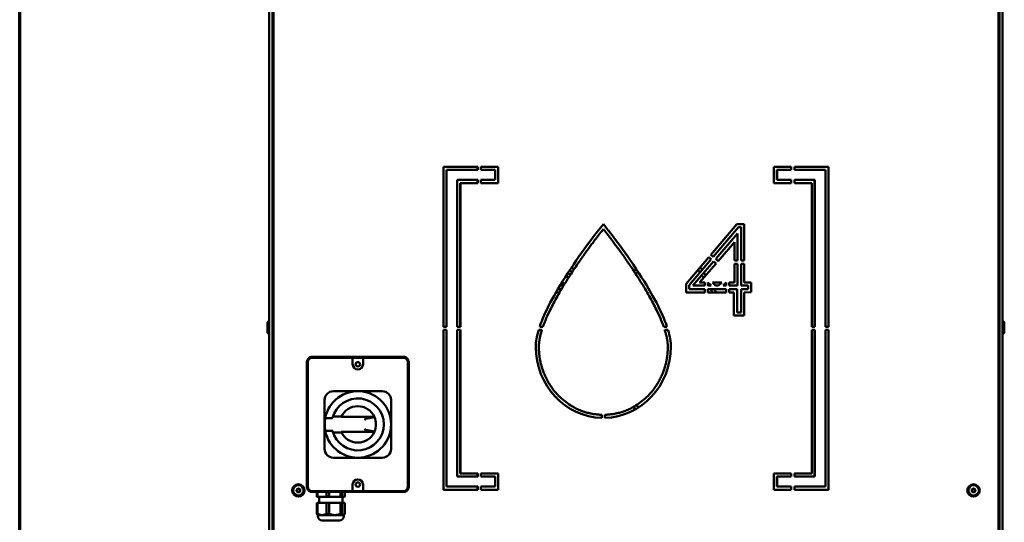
# Model space of a CAD drawing. Header units: millimetres. Extents: x 90 to 4365, y 90 to 12186.
# Tile 3 of 21: x 90 to 1038, y 1513 to 1996. Entities that reach past the tile are written whole.
import ezdxf

# ---------------------------------------------------------------- set-up
doc = ezdxf.new("R2010")
doc.units = ezdxf.units.MM
doc.header["$LTSCALE"] = 15
doc.layers.add('Cadre (ISO)', color=7, linetype='Continuous', lineweight=70)
doc.layers.add('Visible (ISO)', color=7, linetype='Continuous', lineweight=50)

# ---------------------------------------------------------------- blocks, each defined once
blk = doc.blocks.new('Cadres AQUA4D Border')
at = {"layer": 'Cadre (ISO)'}
blk.add_line((6, 6), (6, 204), dxfattribs=at)

msp = doc.modelspace()

# ---------------------------------------------------------------- linework, layer by layer
at = {"layer": 'Visible (ISO)'}
for p, q in [((330.33, 2479.78), (330.33, 957.78)), ((333.33, 957.78), (333.33, 2479.78)), ((1033.33, 2479.78), (1033.33, 957.78)), ((1036.33, 957.78), (1036.33, 2479.78)), ((334.33, 2178.78), (334.33, 907.78)), ((1032.33, 907.78), (1032.33, 2178.78)), ((498.05, 1700.78), (498.05, 1854.63)), ((498.05, 1854.63), (530.99, 1854.63)), ((500.87, 1851.63), (500.87, 1700.78)), ((501.05, 1851.63), (500.87, 1851.63)), ((501.05, 1851.63), (501.05, 1700.78)), ((530.99, 1851.63), (501.05, 1851.63)), ((530.82, 1854.63), (530.82, 1851.63)), ((530.99, 1854.63), (530.99, 1851.63)), ((533.99, 1854.63), (550.69, 1854.63)), ((533.99, 1851.63), (533.99, 1854.63)), ((547.69, 1851.63), (533.99, 1851.63)), ((547.69, 1841.98), (547.69, 1851.63)), ((550.51, 1854.63), (550.51, 1838.98)), ((550.69, 1854.63), (550.69, 1838.98)), ((816.14, 1854.63), (832.83, 1854.63)), ((816.14, 1838.98), (816.14, 1854.63)), ((819.14, 1851.63), (818.97, 1851.63)), ((818.97, 1851.63), (818.97, 1841.98)), ((819.14, 1851.63), (819.14, 1841.98)), ((832.83, 1851.63), (819.14, 1851.63)), ((832.66, 1854.63), (832.66, 1851.63)), ((832.83, 1854.63), (832.83, 1851.63)), ((835.83, 1854.63), (868.78, 1854.63)), ((835.83, 1851.63), (835.83, 1854.63)), ((865.78, 1851.63), (835.83, 1851.63)), ((865.78, 1700.78), (865.78, 1851.63)), ((868.61, 1854.63), (868.61, 1700.78)), ((868.78, 1854.63), (868.78, 1700.78)), ((511.3, 1700.78), (511.3, 1841.98)), ((511.3, 1841.98), (530.99, 1841.98)), ((514.13, 1838.98), (514.13, 1700.78)), ((514.3, 1838.98), (514.13, 1838.98)), ((514.3, 1838.98), (514.3, 1700.78)), ((530.99, 1838.98), (514.3, 1838.98)), ((530.82, 1841.98), (530.82, 1838.98)), ((530.99, 1841.98), (530.99, 1838.98)), ((533.99, 1838.98), (533.99, 1841.98)), ((533.99, 1841.98), (547.69, 1841.98)), ((550.69, 1838.98), (533.99, 1838.98)), ((832.83, 1838.98), (816.14, 1838.98)), ((818.97, 1841.98), (819.14, 1841.98)), ((819.14, 1841.98), (832.83, 1841.98)), ((832.66, 1841.98), (832.66, 1838.98)), ((832.83, 1841.98), (832.83, 1838.98)), ((835.83, 1841.98), (855.53, 1841.98)), ((835.83, 1838.98), (835.83, 1841.98)), ((852.53, 1838.98), (835.83, 1838.98)), ((852.53, 1700.78), (852.53, 1838.98)), ((855.35, 1841.98), (855.35, 1700.78)), ((855.53, 1841.98), (855.53, 1700.78)), ((647.56, 1794.11), (651.9, 1799.54)), ((651.9, 1794.74), (649.86, 1792.18)), ((651.9, 1799.54), (656.24, 1794.11)), ((653.89, 1792.24), (651.9, 1794.74)), ((755.35, 1769.96), (780.51, 1799.54)), ((781.9, 1796.54), (757.63, 1768.02)), ((780.51, 1799.54), (787.63, 1799.54)), ((784.63, 1796.54), (781.9, 1796.54)), ((784.63, 1764.37), (784.63, 1796.54)), ((787.63, 1799.54), (787.63, 1764.37)), ((760.07, 1765.95), (781.11, 1790.32)), ((778.11, 1782.26), (762.35, 1764)), ((778.11, 1764.37), (778.11, 1782.26)), ((781.11, 1790.32), (781.11, 1764.37)), ((731.51, 1741.94), (753.4, 1767.68)), ((755.69, 1765.73), (734.51, 1740.84)), ((738.07, 1740.48), (758.11, 1763.68)), ((753.4, 1767.68), (755.69, 1765.73)), ((757.63, 1768.02), (755.35, 1769.96)), ((758.11, 1763.68), (760.39, 1761.73)), ((762.35, 1764), (760.07, 1765.95)), ((781.11, 1764.37), (778.11, 1764.37)), ((787.63, 1764.37), (784.63, 1764.37)), ((621.72, 1753.09), (619.69, 1755.47)), ((621.42, 1758.07), (623.44, 1755.69)), ((760.39, 1761.73), (744.63, 1743.48)), ((778.11, 1761.37), (781.11, 1761.37)), ((778.11, 1743.48), (778.11, 1761.37)), ((781.11, 1761.37), (781.11, 1740.48)), ((784.63, 1761.37), (787.63, 1761.37)), ((784.63, 1740.48), (784.63, 1761.37)), ((787.63, 1761.37), (787.63, 1743.48)), ((618.29, 1747.8), (616.25, 1750.17)), ((617.94, 1752.8), (619.98, 1750.43)), ((608.04, 1736.85), (611.53, 1736.85)), ((611.03, 1740.48), (614.03, 1743.48)), ((613.71, 1740.48), (611.03, 1740.48)), ((614.03, 1743.48), (614.03, 1740.98)), ((731.51, 1733.85), (731.51, 1741.94)), ((734.51, 1740.84), (734.51, 1736.85)), ((734.51, 1736.85), (749.63, 1736.85)), ((749.63, 1740.48), (738.07, 1740.48)), ((744.63, 1743.48), (749.63, 1743.48)), ((749.63, 1743.48), (749.63, 1740.48)), ((749.63, 1736.85), (749.63, 1733.85)), ((752.63, 1740.48), (752.63, 1743.48)), ((752.63, 1743.48), (755.63, 1740.48)), ((755.63, 1740.48), (752.63, 1740.48)), ((752.63, 1736.85), (770.11, 1736.85)), ((752.63, 1733.85), (752.63, 1736.85)), ((756.87, 1743.48), (765.87, 1743.48)), ((759.87, 1740.48), (756.87, 1743.48)), ((762.87, 1740.48), (759.87, 1740.48)), ((765.87, 1743.48), (762.87, 1740.48)), ((767.11, 1740.48), (770.11, 1743.48)), ((770.11, 1740.48), (767.11, 1740.48)), ((770.11, 1743.48), (770.11, 1740.48)), ((770.11, 1736.85), (770.11, 1733.85)), ((773.11, 1743.48), (778.11, 1743.48)), ((773.11, 1740.48), (773.11, 1743.48)), ((781.11, 1740.48), (773.11, 1740.48)), ((773.11, 1736.85), (780.64, 1736.85)), ((773.11, 1733.85), (773.11, 1736.85)), ((780.64, 1736.85), (780.64, 1714.47)), ((791.19, 1740.48), (784.63, 1740.48)), ((784.63, 1736.85), (791.19, 1736.85)), ((784.63, 1714.47), (784.63, 1736.85)), ((787.63, 1743.48), (794.19, 1743.48)), ((791.19, 1736.85), (791.19, 1740.48)), ((794.19, 1743.48), (794.19, 1733.94)), ((609.76, 1733.85), (606.3, 1733.85)), ((749.63, 1733.85), (731.51, 1733.85)), ((770.11, 1733.85), (752.63, 1733.85)), ((777.64, 1733.85), (773.11, 1733.85)), ((777.64, 1711.47), (777.64, 1733.85)), ((794.19, 1733.94), (787.63, 1733.87)), ((787.63, 1733.87), (787.63, 1711.47)), ((787.63, 1711.47), (777.64, 1711.47)), ((780.64, 1714.47), (784.63, 1714.47)), ((328.73, 1705.03), (330.33, 1706.03)), ((328.73, 1695.03), (328.73, 1705.03)), ((501.05, 1700.78), (498.05, 1700.78)), ((498.05, 1697.78), (501.05, 1697.78)), ((498.05, 1543.93), (498.05, 1697.78)), ((500.87, 1697.78), (500.87, 1546.93)), ((501.05, 1697.78), (501.05, 1546.93)), ((514.3, 1700.78), (511.3, 1700.78)), ((511.3, 1697.78), (514.3, 1697.78)), ((511.3, 1556.57), (511.3, 1697.78)), ((514.13, 1697.78), (514.13, 1559.57)), ((514.3, 1697.78), (514.3, 1559.57)), ((589.66, 1697.78), (592.8, 1697.78)), ((593.8, 1700.78), (590.63, 1700.78)), ((713.17, 1700.78), (710, 1700.78)), ((711, 1697.78), (714.14, 1697.78)), ((855.35, 1700.78), (852.53, 1700.78)), ((855.53, 1700.78), (852.53, 1700.78)), ((852.53, 1697.78), (855.53, 1697.78)), ((852.53, 1559.57), (852.53, 1697.78)), ((855.35, 1697.78), (855.35, 1556.57)), ((855.53, 1697.78), (855.53, 1556.57)), ((868.61, 1700.78), (865.78, 1700.78)), ((868.78, 1700.78), (865.78, 1700.78)), ((865.78, 1697.78), (868.78, 1697.78)), ((865.78, 1546.93), (865.78, 1697.78)), ((868.61, 1697.78), (868.61, 1543.93)), ((868.78, 1697.78), (868.78, 1543.93)), ((1037.93, 1705.03), (1036.33, 1706.03)), ((1037.93, 1705.03), (1037.93, 1695.03)), ((328.73, 1695.03), (330.33, 1694.03)), ((1037.93, 1695.03), (1036.33, 1694.03)), ((371.43, 1670.87), (409.53, 1670.87)), ((371.53, 1671.78), (459.53, 1671.78)), ((411.53, 1670.87), (409.53, 1670.87)), ((410.53, 1668.87), (410.53, 1669.87)), ((410.53, 1668.87), (410.53, 1664.68)), ((411.53, 1670.87), (419.53, 1670.87)), ((421.53, 1670.87), (419.53, 1670.87)), ((420.53, 1669.87), (420.53, 1668.87)), ((420.53, 1664.68), (420.53, 1668.87)), ((421.53, 1670.87), (459.62, 1670.87)), ((366.53, 1546.78), (366.53, 1666.78)), ((367.43, 1546.68), (367.43, 1666.87)), ((463.62, 1666.87), (463.62, 1546.68)), ((464.53, 1666.78), (464.53, 1546.78)), ((392.03, 1638.78), (407.59, 1638.78)), ((407.59, 1638.78), (415.53, 1638.78)), ((415.53, 1638.78), (423.46, 1638.78)), ((423.46, 1638.78), (439.03, 1638.78)), ((383.53, 1614.72), (383.53, 1630.28)), ((447.53, 1630.28), (447.53, 1614.72)), ((383.53, 1606.78), (383.53, 1614.72)), ((385.14, 1612.89), (390.26, 1612.89)), ((399.79, 1614.44), (391.73, 1614.44)), ((431.45, 1614.03), (399.6, 1614.03)), ((422.75, 1611.93), (421.84, 1611.01)), ((422.89, 1612.01), (431.58, 1613.74)), ((447.53, 1614.72), (447.53, 1606.78)), ((650.4, 1616.05), (650.4, 1613.05)), ((653.4, 1613.05), (653.4, 1616.05)), ((383.53, 1598.84), (383.53, 1606.78)), ((421.84, 1602.54), (422.75, 1601.63)), ((447.53, 1606.78), (447.53, 1598.84)), ((383.53, 1583.28), (383.53, 1598.84)), ((385.14, 1600.67), (390.26, 1600.67)), ((391.73, 1599.12), (399.79, 1599.12)), ((399.6, 1599.53), (431.45, 1599.53)), ((431.58, 1599.82), (422.89, 1601.55)), ((447.53, 1598.84), (447.53, 1583.28)), ((407.59, 1574.78), (392.03, 1574.78)), ((415.53, 1574.78), (407.59, 1574.78)), ((423.46, 1574.78), (415.53, 1574.78)), ((439.03, 1574.78), (423.46, 1574.78)), ((530.99, 1556.57), (511.3, 1556.57)), ((514.13, 1559.57), (514.3, 1559.57)), ((514.3, 1559.57), (530.99, 1559.57)), ((530.82, 1559.57), (530.82, 1556.57)), ((530.99, 1559.57), (530.99, 1556.57)), ((533.99, 1559.57), (550.69, 1559.57)), ((533.99, 1556.57), (533.99, 1559.57)), ((547.69, 1556.57), (533.99, 1556.57)), ((547.69, 1546.93), (547.69, 1556.57)), ((550.51, 1559.57), (550.51, 1543.93)), ((550.69, 1559.57), (550.69, 1543.93)), ((816.14, 1559.57), (832.83, 1559.57)), ((816.14, 1543.93), (816.14, 1559.57)), ((819.14, 1556.57), (818.97, 1556.57)), ((818.97, 1556.57), (818.97, 1546.93)), ((819.14, 1556.57), (819.14, 1546.93)), ((832.83, 1556.57), (819.14, 1556.57)), ((832.66, 1559.57), (832.66, 1556.57)), ((832.83, 1559.57), (832.83, 1556.57)), ((835.83, 1559.57), (852.53, 1559.57)), ((835.83, 1556.57), (835.83, 1559.57)), ((855.53, 1556.57), (835.83, 1556.57)), ((410.53, 1548.88), (410.53, 1544.68)), ((420.53, 1544.68), (420.53, 1548.88)), ((500.87, 1546.93), (501.05, 1546.93)), ((501.05, 1546.93), (530.99, 1546.93)), ((530.82, 1546.93), (530.82, 1543.93)), ((530.99, 1546.93), (530.99, 1543.93)), ((533.99, 1543.93), (533.99, 1546.93)), ((533.99, 1546.93), (547.69, 1546.93)), ((818.97, 1546.93), (819.14, 1546.93)), ((819.14, 1546.93), (832.83, 1546.93)), ((832.66, 1546.93), (832.66, 1543.93)), ((832.83, 1546.93), (832.83, 1543.93)), ((835.83, 1546.93), (865.78, 1546.93)), ((835.83, 1543.93), (835.83, 1546.93)), ((409.53, 1542.68), (371.43, 1542.68)), ((459.53, 1541.78), (371.53, 1541.78)), ((376.09, 1537.33), (376.09, 1541.78)), ((376.09, 1537.33), (376.83, 1537.33)), ((377.03, 1536.98), (376.75, 1537.05)), ((376.83, 1537.33), (376.83, 1541.78)), ((377.03, 1536.98), (381.18, 1536.98)), ((378.38, 1536.98), (378.38, 1531.38)), ((381.18, 1536.98), (393.41, 1536.98)), ((385.53, 1537.33), (385.53, 1541.78)), ((385.53, 1537.33), (387.85, 1537.33)), ((387.85, 1537.33), (387.85, 1541.78)), ((393.41, 1536.98), (401.76, 1536.98)), ((398.97, 1537.33), (398.97, 1541.78)), ((398.97, 1537.33), (400.55, 1537.33)), ((400.55, 1537.33), (400.55, 1541.78)), ((400.68, 1536.98), (400.68, 1531.38)), ((401.76, 1536.98), (402.03, 1536.98)), ((402.03, 1536.98), (402.3, 1537.05)), ((402.96, 1537.33), (402.96, 1541.78)), ((409.53, 1542.68), (411.53, 1542.68)), ((410.53, 1543.68), (410.53, 1544.68)), ((419.53, 1542.68), (411.53, 1542.68)), ((419.53, 1542.68), (421.53, 1542.68)), ((420.53, 1544.68), (420.53, 1543.68)), ((459.62, 1542.68), (421.53, 1542.68)), ((530.99, 1543.93), (498.05, 1543.93)), ((550.69, 1543.93), (533.99, 1543.93)), ((832.83, 1543.93), (816.14, 1543.93)), ((868.78, 1543.93), (835.83, 1543.93)), ((376.83, 1531.38), (376.09, 1531.38)), ((376.09, 1531.38), (376.09, 1520.87)), ((376.83, 1531.38), (385.53, 1531.38)), ((376.83, 1531.38), (376.83, 1520.87)), ((385.53, 1531.38), (385.53, 1520.87)), ((387.85, 1531.38), (385.53, 1531.38)), ((387.85, 1531.38), (387.85, 1520.87)), ((387.85, 1531.38), (398.97, 1531.38)), ((398.97, 1531.38), (398.97, 1520.87)), ((400.55, 1531.38), (398.97, 1531.38)), ((400.55, 1531.38), (400.55, 1520.87)), ((400.55, 1531.38), (402.96, 1531.38)), ((402.96, 1531.38), (402.96, 1520.87)), ((376.09, 1520.87), (376.83, 1520.87)), ((377.03, 1519.57), (376.75, 1519.84)), ((377.03, 1519.57), (381.18, 1519.57)), ((377.03, 1519.57), (377.03, 1518.62)), ((381.18, 1519.57), (393.41, 1519.57)), ((385.53, 1520.87), (387.85, 1520.87)), ((393.41, 1519.57), (401.76, 1519.57)), ((398.97, 1520.87), (400.55, 1520.87)), ((401.76, 1519.57), (402.03, 1519.57)), ((402.03, 1519.57), (402.3, 1519.84)), ((402.03, 1519.57), (402.03, 1518.62)), ((381.27, 1514.38), (397.79, 1514.38))]:
    msp.add_line(p, q, dxfattribs=at)
for centre, radius in [((415.53, 1664.68), 2.1), ((358.33, 1543.28), 6), ((358.33, 1543.28), 5), ((415.53, 1548.88), 2.1), ((1008.33, 1543.28), 6), ((1008.33, 1543.28), 5), ((358.33, 1543.28), 1.8), ((358.33, 1543.28), 1.5), ((1008.33, 1543.28), 1.8), ((1008.33, 1543.28), 1.5)]:
    msp.add_circle(centre, radius, dxfattribs=at)
for centre, radius, start, end in [((371.43, 1666.87), 4, 90, 180), ((409.53, 1669.87), 1, 360, 90), ((421.53, 1669.87), 1, 90, 180), ((459.62, 1666.87), 4, 360, 90), ((415.53, 1664.68), 5, 180, 360), ((459.53, 1666.78), 5, 360, 1.09957), ((392.03, 1630.28), 8.5, 90, 180), ((415.53, 1606.78), 32, 191.17196, 168.82804), ((415.53, 1606.78), 25, 194.35951, 165.64048), ((439.03, 1630.28), 8.5, 360, 90), ((415.53, 1606.78), 17.5, 24.47434, 155.52565), ((415.53, 1606.78), 32, 170.57943, 180), ((415.53, 1606.78), 32, 168.82804, 170.57943), ((415.53, 1606.78), 17.5, 336.55712, 23.44287), ((415.53, 1606.78), 32, 180, 189.42056), ((415.53, 1606.78), 31.89, 172.36987, 180), ((415.53, 1606.78), 31.89, 180, 187.63012), ((415.53, 1606.78), 32, 189.42056, 191.17196), ((415.53, 1606.78), 17.5, 204.47434, 335.52565), ((392.03, 1583.28), 8.5, 180, 270), ((439.03, 1583.28), 8.5, 270, 360), ((371.43, 1546.68), 4, 180, 270), ((415.53, 1548.88), 5, 360, 180), ((459.62, 1546.68), 4, 270, 360), ((409.53, 1543.68), 1, 270, 360), ((421.53, 1543.68), 1, 180, 270), ((381.27, 1518.62), 4.24, 180, 270), ((397.79, 1518.62), 4.24, 270, 360)]:
    msp.add_arc(centre, radius, start, end, dxfattribs=at)
for centre, major_axis, ratio, start_param, end_param in [((1416.75, 2353.89), (-825.65, -686.21), 0.122485, 5.909153, 6.086041), ((-110.09, 2351.53), (-822.79, 683.85), 0.122699, 3.339082, 3.516286), ((-50.09, 2353.89), (825.65, -686.21), 0.122485, 0.368495, 0.374032), ((-50.09, 2353.89), (825.65, -686.21), 0.122485, 0.318485, 0.328043), ((371.53, 1666.78), (-5, 0), 0.999999, 4.712389, 4.73149), ((459.53, 1666.78), (-5, 0), 0.999999, 4.693288, 4.712389), ((371.53, 1666.78), (0, 5), 0.999998, 1.551605, 1.570796), ((387.5, 1612.01), (3.54, 0), 0.097869, 3.125377, 3.147376), ((422.93, 1611.01), (0, 1), 0.438969, 0.087266, 0.413643), ((-1329.22, 1607.94), (1762.06, 0), 0.087156, 0.037771, 0.039647), ((387.5, 1601.55), (3.54, 0), 0.097869, 3.135809, 3.157808), ((422.93, 1602.54), (0, 1), 0.438969, 2.72795, 3.054326), ((-1329.22, 1605.62), (1762.06, 0), 0.087156, 6.243538, 6.245414), ((371.53, 1546.78), (0, 5), 1, 1.570796, 1.589988), ((459.53, 1546.78), (0, 5), 0.999998, 4.693198, 4.712389), ((371.53, 1546.78), (-5, 0), 0.999999, 1.551695, 1.570796), ((459.53, 1546.78), (0, -5), 0.999998, 0, 0.019101)]:
    msp.add_ellipse(centre, major_axis=major_axis, ratio=ratio, start_param=start_param, end_param=end_param, dxfattribs=at)
for points in [[(617.47, 1752.07), (632.33, 1775.01), (647.41, 1793.92), (647.56, 1794.11)], [(656.24, 1794.11), (656.39, 1793.92), (671.47, 1775.01), (686.33, 1752.07)], [(681.53, 1753.92), (682.13, 1754.83), (682.72, 1755.74), (683.33, 1756.64)], [(685.12, 1753.92), (684.52, 1753.02), (683.93, 1752.1), (683.33, 1751.18)], [(744.94, 1753.09), (744.37, 1753.96), (743.79, 1754.83), (743.21, 1755.69)], [(745.23, 1758.07), (745.81, 1757.21), (746.38, 1756.34), (746.96, 1755.47)], [(748.36, 1747.8), (747.8, 1748.68), (747.24, 1749.56), (746.67, 1750.43)], [(748.71, 1752.8), (748.87, 1752.56), (749.03, 1752.31), (749.18, 1752.07)], [(752.94, 1740.48), (752.84, 1740.65), (752.73, 1740.81), (752.63, 1740.98)], [(756.89, 1733.85), (756.31, 1734.86), (755.72, 1735.86), (755.12, 1736.85)], [(683.33, 1621.55), (682.34, 1622.13), (681.37, 1622.73), (680.42, 1623.35)], [(683.33, 1625.05), (684.28, 1624.46), (685.25, 1623.89), (686.24, 1623.35)]]:
    msp.add_open_spline(points, degree=3, dxfattribs=at)
for points, knots in [([(649.86, 1792.18), (649.82, 1792.13), (649.7, 1791.98), (649.43, 1791.63), (649.01, 1791.1), (648.46, 1790.4), (647.41, 1789.06), (646.26, 1787.56), (644.57, 1785.34), (643.03, 1783.31), (640.9, 1780.45), (639.04, 1777.94), (636.56, 1774.55), (634.46, 1771.63), (631.72, 1767.78), (629.45, 1764.53), (626.54, 1760.31), (623.58, 1755.92), (621.18, 1752.28), (619.99, 1750.44)], [3.0284341, 3.0284341, 3.0284341, 3.0284341, 3.068916, 3.1093979, 3.1296389, 3.1903617, 3.2308436, 3.3118075, 3.3522894, 3.4332532, 3.4737351, 3.554699, 3.5951809, 3.6761447, 3.7166266, 3.7975904, 3.8380723, 3.9190362, 4, 4, 4, 4]), ([(683.81, 1750.44), (682.59, 1752.33), (680.13, 1756.06), (677.1, 1760.54), (674.13, 1764.85), (671.81, 1768.16), (669.01, 1772.09), (666.88, 1775.05), (664.36, 1778.48), (662.49, 1781.01), (660.35, 1783.86), (658.82, 1785.89), (657.32, 1787.85), (656.45, 1788.97), (655.71, 1789.93), (655.27, 1790.49), (654.85, 1791.03), (654.61, 1791.34), (654.4, 1791.6), (654.28, 1791.75), (654.15, 1791.91), (654.07, 1792.02), (653.99, 1792.12), (653.96, 1792.16), (653.93, 1792.2), (653.92, 1792.21), (653.91, 1792.23), (653.9, 1792.23), (653.9, 1792.24), (653.89, 1792.24)], [0.0000001, 0.0000001, 0.0000001, 0.0000001, 0.0829385, 0.1658769, 0.2073461, 0.2902846, 0.3317538, 0.4146922, 0.4561614, 0.5390999, 0.5805691, 0.6635075, 0.7049767, 0.7671805, 0.7879151, 0.8293844, 0.850119, 0.8812209, 0.8915882, 0.9123228, 0.9226901, 0.9434247, 0.953792, 0.969343, 0.9745266, 0.9823021, 0.9848939, 0.9900776, 0.9952612, 0.9952612, 0.9952612, 0.9952612]), ([(619.99, 1750.44), (616.62, 1745.24), (610.44, 1735.28), (604.13, 1723.92), (599.41, 1714.46), (596.79, 1708.58), (594.89, 1703.79), (594.17, 1701.83), (593.8, 1700.78)], [4.0000013, 4.0000013, 4.0000013, 4.0000013, 4.1666679, 4.3333345, 4.4166678, 4.5416678, 4.5833344, 4.6335512, 4.6335512, 4.6335512, 4.6335512]), ([(710, 1700.78), (709.63, 1701.83), (708.91, 1703.79), (707.01, 1708.58), (704.39, 1714.46), (699.67, 1723.92), (693.36, 1735.28), (687.18, 1745.24), (683.81, 1750.44)], [7.3664493, 7.3664493, 7.3664493, 7.3664493, 7.4166668, 7.4583335, 7.5833334, 7.6666667, 7.8333333, 7.9999999, 7.9999999, 7.9999999, 7.9999999]), ([(650.4, 1613.05), (615.21, 1613.89), (586.83, 1644.25), (586.83, 1681.45), (586.83, 1686.14), (587.78, 1691.59), (589.66, 1697.78)], [6.013972, 6.013972, 6.013972, 6.013972, 7, 7, 7, 7.302951, 7.302951, 7.302951, 7.302951]), ([(592.8, 1697.78), (592.64, 1697.26), (592.35, 1696.33), (591.92, 1694.82), (591.6, 1693.64), (591.32, 1692.48), (591.14, 1691.72), (590.93, 1690.78), (590.77, 1690.04), (590.6, 1689.14), (590.47, 1688.42), (590.34, 1687.64), (590.27, 1687.12), (590.2, 1686.61), (590.15, 1686.27), (590.1, 1685.85), (590.06, 1685.52), (590.02, 1685.1), (589.99, 1684.78), (589.96, 1684.41), (589.94, 1684.17), (589.92, 1683.94), (589.91, 1683.78), (589.9, 1683.58), (589.89, 1683.42), (589.88, 1683.23), (589.87, 1683.07), (589.86, 1682.88), (589.85, 1682.73), (589.85, 1682.54), (589.84, 1682.38), (589.84, 1682.2), (589.84, 1682.04), (589.83, 1681.87), (589.83, 1681.68), (589.83, 1681.71), (589.83, 1681.22), (589.83, 1680.8), (589.84, 1680.41), (589.85, 1679.95), (589.85, 1679.57), (589.87, 1679.1), (589.88, 1678.73), (589.9, 1678.26), (589.92, 1677.89), (589.95, 1677.43), (589.97, 1677.06), (590, 1676.5), (590.05, 1675.95), (590.12, 1675.12), (590.19, 1674.38), (590.29, 1673.47), (590.38, 1672.74), (590.52, 1671.65), (590.68, 1670.57), (590.96, 1668.96), (591.23, 1667.54), (591.62, 1665.78), (591.96, 1664.39), (592.52, 1662.31), (593.15, 1660.27), (594.2, 1657.26), (595.25, 1654.65), (596.71, 1651.47), (597.99, 1649), (599.73, 1646), (601.22, 1643.68), (603.21, 1640.88), (604.9, 1638.72), (607.58, 1635.62), (610.45, 1632.71), (615.05, 1628.71), (619.46, 1625.57), (624.74, 1622.55), (628.41, 1620.84), (632.21, 1619.38), (634.79, 1618.53), (637.76, 1617.72), (639.77, 1617.27), (641.8, 1616.89), (643.16, 1616.67), (644.88, 1616.44), (646.27, 1616.29), (647.84, 1616.16), (648.89, 1616.1), (649.8, 1616.07), (650.19, 1616.05), (650.4, 1616.05)], [4.682417, 4.682417, 4.682417, 4.682417, 4.708334, 4.729168, 4.760418, 4.770834, 4.791668, 4.802084, 4.822918, 4.833334, 4.854168, 4.864584, 4.880209, 4.885418, 4.895834, 4.901043, 4.911459, 4.916668, 4.927084, 4.932293, 4.940105, 4.942709, 4.947918, 4.950522, 4.95573, 4.958334, 4.963543, 4.966147, 4.971355, 4.973959, 4.979168, 4.981772, 4.98698, 4.989584, 4.994793, 4.997397, 5.002605, 5.005209, 5.010418, 5.013022, 5.01823, 5.020834, 5.026043, 5.028647, 5.033855, 5.036459, 5.041668, 5.044272, 5.052084, 5.057293, 5.067709, 5.072918, 5.083334, 5.088543, 5.104168, 5.114584, 5.135418, 5.145834, 5.166668, 5.177084, 5.208334, 5.229168, 5.270834, 5.291668, 5.333334, 5.354167, 5.395834, 5.416667, 5.458334, 5.479167, 5.541667, 5.583334, 5.666667, 5.708334, 5.770834, 5.791667, 5.833334, 5.854167, 5.885417, 5.895834, 5.916667, 5.927084, 5.947917, 5.958334, 5.973959, 5.979167, 5.985324, 5.985324, 5.985324, 5.985324]), ([(653.4, 1616.05), (653.61, 1616.05), (653.99, 1616.07), (654.91, 1616.1), (655.96, 1616.16), (657.53, 1616.29), (658.92, 1616.44), (660.64, 1616.67), (662, 1616.89), (664.03, 1617.27), (666.04, 1617.72), (669.01, 1618.53), (671.59, 1619.38), (675.38, 1620.84), (679.06, 1622.55), (684.34, 1625.57), (688.75, 1628.71), (693.35, 1632.71), (696.22, 1635.62), (698.9, 1638.72), (700.59, 1640.88), (702.58, 1643.68), (704.07, 1646), (705.81, 1649), (707.09, 1651.47), (708.4, 1654.33), (709.21, 1656.28), (709.95, 1658.27), (710.42, 1659.6), (710.96, 1661.29), (711.37, 1662.66), (711.84, 1664.39), (712.18, 1665.78), (712.53, 1667.36), (712.74, 1668.43), (712.94, 1669.5), (713.06, 1670.21), (713.2, 1671.11), (713.3, 1671.84), (713.43, 1672.74), (713.51, 1673.47), (713.6, 1674.29), (713.66, 1674.84), (713.71, 1675.39), (713.74, 1675.76), (713.78, 1676.22), (713.8, 1676.59), (713.83, 1677.06), (713.86, 1677.43), (713.88, 1677.89), (713.9, 1678.26), (713.92, 1678.73), (713.93, 1679.1), (713.95, 1679.57), (713.96, 1679.94), (713.96, 1680.43), (713.97, 1680.76), (713.97, 1681.44), (713.97, 1681.48), (713.97, 1681.71), (713.97, 1681.85), (713.97, 1682.04), (713.96, 1682.19), (713.96, 1682.38), (713.95, 1682.54), (713.95, 1682.73), (713.94, 1682.88), (713.93, 1683.07), (713.92, 1683.23), (713.91, 1683.46), (713.9, 1683.7), (713.87, 1684.05), (713.85, 1684.37), (713.81, 1684.78), (713.78, 1685.1), (713.73, 1685.6), (713.67, 1686.1), (713.57, 1686.86), (713.47, 1687.55), (713.33, 1688.42), (713.2, 1689.14), (712.99, 1690.23), (712.75, 1691.34), (712.26, 1693.43), (711.7, 1695.51), (711.16, 1697.26), (711, 1697.78)], [6.014676, 6.014676, 6.014676, 6.014676, 6.020834, 6.026042, 6.041667, 6.052084, 6.072917, 6.083334, 6.104167, 6.114584, 6.145834, 6.166667, 6.208334, 6.229167, 6.291667, 6.333334, 6.416667, 6.458334, 6.520834, 6.541667, 6.583334, 6.604167, 6.645834, 6.666667, 6.708334, 6.729167, 6.760417, 6.770834, 6.791667, 6.802084, 6.822917, 6.833334, 6.854167, 6.864584, 6.880209, 6.885417, 6.895834, 6.901042, 6.911459, 6.916667, 6.927084, 6.932292, 6.940104, 6.942709, 6.947917, 6.950521, 6.955729, 6.958334, 6.963542, 6.966146, 6.971354, 6.973959, 6.979167, 6.981771, 6.986979, 6.989584, 6.994792, 6.997396, 7.002604, 7.005209, 7.010417, 7.013021, 7.018229, 7.020834, 7.026042, 7.028646, 7.033854, 7.036459, 7.041667, 7.044271, 7.052084, 7.057292, 7.067709, 7.072917, 7.083334, 7.088542, 7.104167, 7.114584, 7.135417, 7.145834, 7.166667, 7.177084, 7.208334, 7.229167, 7.291667, 7.317583, 7.317583, 7.317583, 7.317583]), ([(714.14, 1697.78), (716.02, 1691.59), (716.97, 1686.14), (716.97, 1681.45), (716.97, 1644.25), (688.59, 1613.89), (653.4, 1613.05)], [4.697049, 4.697049, 4.697049, 4.697049, 5, 5, 5, 5.986028, 5.986028, 5.986028, 5.986028]), ([(366.53, 1666.87), (366.53, 1667.2), (366.57, 1667.51), (366.64, 1667.82), (366.7, 1668.14), (366.8, 1668.45), (366.93, 1668.74), (367.05, 1669.03), (367.2, 1669.31), (367.38, 1669.58), (367.56, 1669.84), (367.77, 1670.09), (367.99, 1670.31), (368.22, 1670.54), (368.46, 1670.74), (368.73, 1670.92), (368.99, 1671.1), (369.28, 1671.25), (369.57, 1671.38), (369.86, 1671.5), (370.17, 1671.6), (370.48, 1671.67), (370.79, 1671.73), (371.11, 1671.77), (371.43, 1671.78)], [0, 0, 0, 0, 0.000955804, 0.000955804, 0.000955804, 0.001911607, 0.001911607, 0.001911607, 0.002867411, 0.002867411, 0.002867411, 0.003823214, 0.003823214, 0.003823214, 0.004779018, 0.004779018, 0.004779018, 0.005734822, 0.005734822, 0.005734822, 0.006690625, 0.006690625, 0.006690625, 0.007646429, 0.007646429, 0.007646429, 0.007646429]), ([(459.62, 1671.78), (459.94, 1671.77), (460.26, 1671.73), (460.57, 1671.67), (460.89, 1671.6), (461.19, 1671.5), (461.49, 1671.38), (461.78, 1671.25), (462.06, 1671.1), (462.32, 1670.92), (462.59, 1670.74), (462.84, 1670.54), (463.06, 1670.31), (463.29, 1670.09), (463.49, 1669.84), (463.67, 1669.58), (463.85, 1669.31), (464, 1669.03), (464.13, 1668.74), (464.25, 1668.45), (464.35, 1668.14), (464.42, 1667.83), (464.48, 1667.51), (464.52, 1667.2), (464.53, 1666.87)], [0, 0, 0, 0, 0.000955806, 0.000955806, 0.000955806, 0.001911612, 0.001911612, 0.001911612, 0.002867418, 0.002867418, 0.002867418, 0.003823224, 0.003823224, 0.003823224, 0.00477903, 0.00477903, 0.00477903, 0.005734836, 0.005734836, 0.005734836, 0.006690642, 0.006690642, 0.006690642, 0.007646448, 0.007646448, 0.007646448, 0.007646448]), ([(383.92, 1611.01), (383.93, 1611.04), (383.93, 1611.06), (383.94, 1611.12), (383.94, 1611.15), (383.95, 1611.25), (383.95, 1611.32), (383.97, 1611.49), (383.97, 1611.6), (383.97, 1611.77), (383.97, 1611.84), (383.96, 1611.93), (383.96, 1611.95), (383.96, 1611.99), (383.96, 1612), (383.96, 1612.01)], [0.000001, 0.000001, 0.000001, 0.000001, 0.0075579, 0.0075579, 0.0171673, 0.0171673, 0.0378539, 0.0378539, 0.0745063, 0.0745063, 0.1083759, 0.1083759, 0.1291652, 0.1291652, 0.1488433, 0.1488433, 0.1488433, 0.1488433]), ([(385.14, 1612.89), (385.01, 1612.89), (384.86, 1612.89), (384.63, 1612.9), (384.51, 1612.91), (384.33, 1612.92), (384.25, 1612.94), (384.16, 1612.96), (384.13, 1612.97), (384.13, 1612.98)], [-0.1490348, -0.1490348, -0.1490348, -0.1490348, -0.1111266, -0.1111266, -0.0738648, -0.0738648, -0.0369528, -0.0369528, 0, 0, 0, 0]), ([(391.31, 1612.98), (391.31, 1612.97), (391.27, 1612.96), (391.17, 1612.94), (391.09, 1612.92), (390.9, 1612.91), (390.77, 1612.9), (390.54, 1612.89), (390.38, 1612.89), (390.26, 1612.89)], [-0.3011456, -0.3011456, -0.3011456, -0.3011456, -0.2642326, -0.2642326, -0.2263843, -0.2263843, -0.1879516, -0.1879516, -0.1495046, -0.1495046, -0.1495046, -0.1495046]), ([(383.96, 1601.55), (383.96, 1601.55), (383.96, 1601.57), (383.96, 1601.6), (383.96, 1601.63), (383.97, 1601.72), (383.97, 1601.79), (383.97, 1601.96), (383.97, 1602.06), (383.95, 1602.24), (383.95, 1602.31), (383.94, 1602.41), (383.94, 1602.44), (383.93, 1602.49), (383.93, 1602.52), (383.92, 1602.54)], [0.000001, 0.000001, 0.000001, 0.000001, 0.0197016, 0.0197016, 0.0405175, 0.0405175, 0.0743761, 0.0743761, 0.1110331, 0.1110331, 0.1316773, 0.1316773, 0.1412691, 0.1412691, 0.1488159, 0.1488159, 0.1488159, 0.1488159]), ([(384.13, 1600.58), (384.13, 1600.59), (384.16, 1600.6), (384.25, 1600.62), (384.33, 1600.63), (384.51, 1600.65), (384.63, 1600.65), (384.86, 1600.66), (385.01, 1600.67), (385.14, 1600.67)], [0, 0, 0, 0, 0.0369528, 0.0369528, 0.0738648, 0.0738648, 0.1111266, 0.1111266, 0.1490348, 0.1490348, 0.1490348, 0.1490348]), ([(390.26, 1600.67), (390.38, 1600.67), (390.54, 1600.66), (390.77, 1600.65), (390.9, 1600.65), (391.09, 1600.63), (391.17, 1600.62), (391.27, 1600.6), (391.31, 1600.59), (391.31, 1600.58)], [0.1495046, 0.1495046, 0.1495046, 0.1495046, 0.1879516, 0.1879516, 0.2263843, 0.2263843, 0.2642326, 0.2642326, 0.3011456, 0.3011456, 0.3011456, 0.3011456]), ([(371.43, 1541.78), (371.11, 1541.79), (370.79, 1541.82), (370.48, 1541.89), (370.17, 1541.96), (369.86, 1542.05), (369.57, 1542.18), (369.27, 1542.3), (369, 1542.45), (368.73, 1542.63), (368.47, 1542.81), (368.22, 1543.02), (367.99, 1543.24), (367.77, 1543.47), (367.56, 1543.71), (367.38, 1543.98), (367.2, 1544.25), (367.05, 1544.53), (366.93, 1544.82), (366.8, 1545.11), (366.71, 1545.42), (366.64, 1545.73), (366.57, 1546.04), (366.53, 1546.36), (366.53, 1546.68)], [0, 0, 0, 0, 0.000955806, 0.000955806, 0.000955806, 0.001911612, 0.001911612, 0.001911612, 0.002867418, 0.002867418, 0.002867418, 0.003823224, 0.003823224, 0.003823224, 0.00477903, 0.00477903, 0.00477903, 0.005734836, 0.005734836, 0.005734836, 0.006690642, 0.006690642, 0.006690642, 0.007646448, 0.007646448, 0.007646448, 0.007646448]), ([(464.53, 1546.68), (464.52, 1546.36), (464.48, 1546.04), (464.42, 1545.73), (464.35, 1545.42), (464.25, 1545.11), (464.13, 1544.82), (464, 1544.53), (463.85, 1544.25), (463.67, 1543.98), (463.49, 1543.72), (463.29, 1543.47), (463.06, 1543.24), (462.84, 1543.02), (462.59, 1542.82), (462.33, 1542.64), (462.06, 1542.46), (461.78, 1542.3), (461.49, 1542.18), (461.2, 1542.05), (460.89, 1541.96), (460.58, 1541.89), (460.26, 1541.82), (459.94, 1541.79), (459.62, 1541.78)], [0, 0, 0, 0, 0.000955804, 0.000955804, 0.000955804, 0.001911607, 0.001911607, 0.001911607, 0.002867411, 0.002867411, 0.002867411, 0.003823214, 0.003823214, 0.003823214, 0.004779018, 0.004779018, 0.004779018, 0.005734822, 0.005734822, 0.005734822, 0.006690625, 0.006690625, 0.006690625, 0.007646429, 0.007646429, 0.007646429, 0.007646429])]:
    msp.add_open_spline(points, degree=3, knots=knots, dxfattribs=at)
for points, weights in [([(356.54, 1543.28), (356.99, 1544.05), (357.43, 1544.83)], [1.00305832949, 1.15823199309, 1.00305832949]), ([(357.43, 1541.73), (356.99, 1542.5), (356.54, 1543.28)], [1.00305832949, 1.15823199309, 1.00305832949]), ([(357.43, 1544.83), (358.33, 1544.83), (359.22, 1544.83)], [1.00305832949, 1.15823199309, 1.00305832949]), ([(359.22, 1541.73), (358.33, 1541.73), (357.43, 1541.73)], [1.00305832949, 1.15823199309, 1.00305832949]), ([(359.22, 1544.83), (359.67, 1544.05), (360.12, 1543.28)], [1.00305832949, 1.15823199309, 1.00305832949]), ([(360.12, 1543.28), (359.67, 1542.5), (359.22, 1541.73)], [1.00305832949, 1.15823199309, 1.00305832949]), ([(376.09, 1537.33), (376.43, 1537.14), (376.75, 1537.05)], [1.03928910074, 1.04272419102, 1.03088685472]), ([(381.18, 1536.98), (379.11, 1536.98), (376.83, 1537.33)], [1, 1.04562523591, 1.03928910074]), ([(385.53, 1537.33), (383.25, 1536.98), (381.18, 1536.98)], [1.03928910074, 1.04562523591, 1]), ([(393.41, 1536.98), (390.77, 1536.98), (387.85, 1537.33)], [1, 1.04562523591, 1.03928910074]), ([(398.97, 1537.33), (396.05, 1536.98), (393.41, 1536.98)], [1.03928910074, 1.04562523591, 1]), ([(401.76, 1536.98), (401.19, 1536.98), (400.55, 1537.33)], [1, 1.04562523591, 1.03928910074]), ([(402.96, 1537.33), (402.33, 1536.98), (401.76, 1536.98)], [1.03928910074, 1.04562523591, 1]), ([(1006.61, 1542.79), (1006.82, 1543.66), (1007.04, 1544.53)], [1.00305832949, 1.15823199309, 1.00305832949]), ([(1007.89, 1541.54), (1007.25, 1542.17), (1006.61, 1542.79)], [1.00305832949, 1.15823199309, 1.00305832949]), ([(1007.04, 1544.53), (1007.9, 1544.77), (1008.77, 1545.01)], [1.00305832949, 1.15823199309, 1.00305832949]), ([(1009.61, 1542.03), (1008.75, 1541.79), (1007.89, 1541.54)], [1.00305832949, 1.15823199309, 1.00305832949]), ([(1008.77, 1545.01), (1009.41, 1544.39), (1010.05, 1543.77)], [1.00305832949, 1.15823199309, 1.00305832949]), ([(1010.05, 1543.77), (1009.83, 1542.9), (1009.61, 1542.03)], [1.00305832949, 1.15823199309, 1.00305832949]), ([(376.09, 1520.87), (376.43, 1520.16), (376.75, 1519.84)], [1.05970051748, 1.05760001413, 1.04008354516]), ([(381.18, 1519.57), (379.11, 1519.57), (376.83, 1520.87)], [1, 1.05584323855, 1.05970051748]), ([(385.53, 1520.87), (383.25, 1519.57), (381.18, 1519.57)], [1.05970051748, 1.05584323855, 1]), ([(393.41, 1519.57), (390.77, 1519.57), (387.85, 1520.87)], [1, 1.05584323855, 1.05970051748]), ([(398.97, 1520.87), (396.05, 1519.57), (393.41, 1519.57)], [1.05970051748, 1.05584323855, 1]), ([(401.76, 1519.57), (401.19, 1519.57), (400.55, 1520.87)], [1, 1.05584323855, 1.05970051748]), ([(402.96, 1520.87), (402.33, 1519.57), (401.76, 1519.57)], [1.05970051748, 1.05584323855, 1])]:
    msp.add_rational_spline(points, weights, degree=2, dxfattribs=at)

# ---------------------------------------------------------------- block references
at = {"xscale": 15, "yscale": 15, "zscale": 15}
msp.add_blockref('Cadres AQUA4D Border', (0, 0), dxfattribs=at)

doc.saveas('drawing.dxf')
